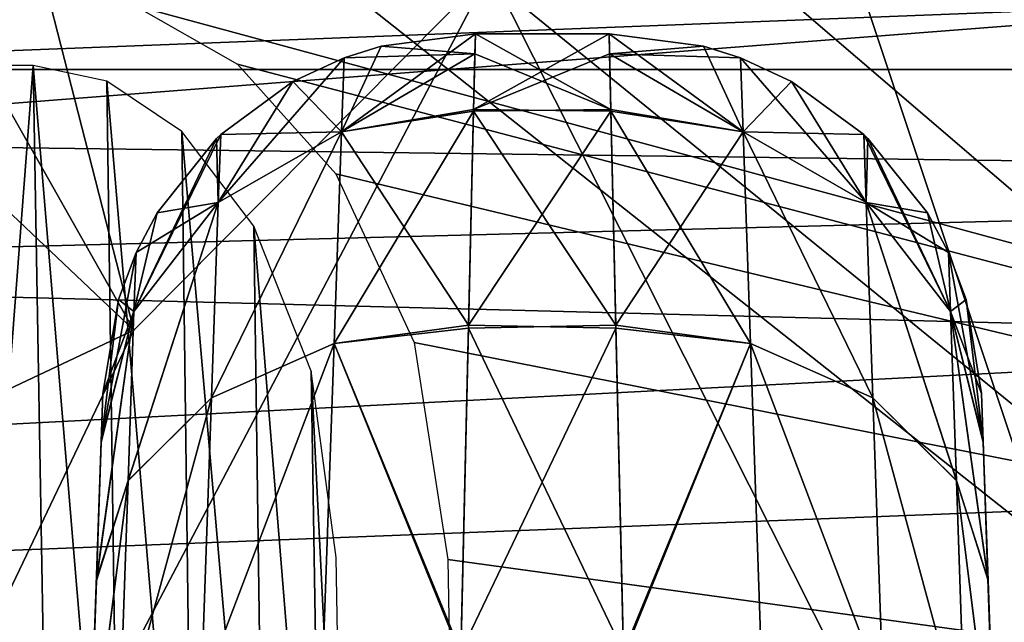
# Model space of a CAD drawing. Header units: millimetres. Extents: x -75 to 75, y -30 to 50.
# Tile 109 of 256: x -20.95 to -18.31, y 3.92 to 5.54. Entities that reach past the tile are written whole.
import ezdxf

# ---------------------------------------------------------------- set-up
doc = ezdxf.new("R2010")
doc.units = ezdxf.units.MM
doc.header["$LTSCALE"] = 81.481481
for name, color, linetype in [('130', 7, 'CONTINUOUS'), ('135', 7, 'CONTINUOUS'), ('136', 7, 'CONTINUOUS'), ('141', 7, 'CONTINUOUS'), ('142', 7, 'CONTINUOUS'), ('158', 7, 'CONTINUOUS'), ('159', 7, 'CONTINUOUS'), ('168', 7, 'CONTINUOUS'), ('169', 7, 'CONTINUOUS'), ('170', 7, 'CONTINUOUS'), ('171', 7, 'CONTINUOUS'), ('202', 7, 'CONTINUOUS'), ('218', 7, 'CONTINUOUS'), ('220', 7, 'CONTINUOUS'), ('23', 7, 'CONTINUOUS'), ('231', 7, 'CONTINUOUS'), ('247', 7, 'CONTINUOUS'), ('346', 7, 'CONTINUOUS'), ('458', 7, 'CONTINUOUS'), ('488', 7, 'CONTINUOUS'), ('53', 7, 'CONTINUOUS'), ('6', 7, 'CONTINUOUS'), ('632', 7, 'CONTINUOUS'), ('633', 7, 'CONTINUOUS'), ('8', 7, 'CONTINUOUS')]:
    doc.layers.add(name, color=color, linetype=linetype)

msp = doc.modelspace()

# ---------------------------------------------------------------- linework, layer by layer
at = {"layer": '130', "color": 251, "linetype": 'Continuous', "true_color": 0x464b4f}
for points in [[(-19.7295, 5.5, 79.9894), (-19.3705, 5.5, 82.0106), (-19.3705, 5.5, 79.9894), (-19.7295, 5.5, 79.9894)], [(-19.7295, 5.5, 82.0106), (-19.3705, 5.5, 82.0106), (-19.7295, 5.5, 79.9894), (-19.7295, 5.5, 82.0106)]]:
    msp.add_3dface(points, dxfattribs=at)
at = {"layer": '135', "color": 251, "linetype": 'Continuous', "true_color": 0x464b4f}
for points in [[(-20.7289, 4.5349, 82.0106), (-20.7289, 4.5349, 79.9894), (-20.7899, 2.7895, 83.9944), (-20.7289, 4.5349, 82.0106)], [(-20.7289, 4.5349, 79.9894), (-20.7335, 4.4032, 79.2756), (-20.7899, 2.7895, 83.9944), (-20.7289, 4.5349, 79.9894)], [(-20.7334, 4.406, 82.7171), (-20.7289, 4.5349, 82.0106), (-20.7899, 2.7895, 83.9944), (-20.7334, 4.406, 82.7171)], [(-20.7463, 4.0371, 83.331), (-20.7334, 4.406, 82.7171), (-20.7899, 2.7895, 83.9944), (-20.7463, 4.0371, 83.331)], [(-20.7335, 4.4032, 79.2756), (-20.7465, 4.0328, 78.6641), (-20.7899, 2.7895, 83.9944), (-20.7335, 4.4032, 79.2756)], [(-20.7659, 3.4756, 83.7756), (-20.7463, 4.0371, 83.331), (-20.7899, 2.7895, 83.9944), (-20.7659, 3.4756, 83.7756)], [(-20.7465, 4.0328, 78.6641), (-20.7661, 3.4709, 78.2219), (-20.7899, 2.7895, 83.9944), (-20.7465, 4.0328, 78.6641)]]:
    msp.add_3dface(points, dxfattribs=at)
at = {"layer": '136', "color": 251, "linetype": 'Continuous', "true_color": 0x464b4f}
for points in [[(-18.3711, 4.5349, 79.9894), (-18.3711, 4.5349, 82.0106), (-18.3101, 2.7895, 78.0056), (-18.3711, 4.5349, 79.9894)], [(-18.3711, 4.5349, 82.0106), (-18.3665, 4.4032, 82.7244), (-18.3101, 2.7895, 78.0056), (-18.3711, 4.5349, 82.0106)], [(-18.3666, 4.406, 79.2829), (-18.3711, 4.5349, 79.9894), (-18.3101, 2.7895, 78.0056), (-18.3666, 4.406, 79.2829)], [(-18.3537, 4.0371, 78.669), (-18.3666, 4.406, 79.2829), (-18.3101, 2.7895, 78.0056), (-18.3537, 4.0371, 78.669)], [(-18.3665, 4.4032, 82.7244), (-18.3535, 4.0328, 83.3359), (-18.3101, 2.7895, 78.0056), (-18.3665, 4.4032, 82.7244)], [(-18.3341, 3.4756, 78.2244), (-18.3537, 4.0371, 78.669), (-18.3101, 2.7895, 78.0056), (-18.3341, 3.4756, 78.2244)], [(-18.3535, 4.0328, 83.3359), (-18.3339, 3.4709, 83.7781), (-18.3101, 2.7895, 78.0056), (-18.3535, 4.0328, 83.3359)]]:
    msp.add_3dface(points, dxfattribs=at)
at = {"layer": '141', "color": 251, "linetype": 'Continuous', "true_color": 0x464b4f}
for points in [[(-19.3705, 5.5, 79.9894), (-19.3705, 5.5, 82.0106), (-19.1173, 5.4674, 82.0106), (-19.3705, 5.5, 79.9894)], [(-19.1173, 5.4674, 79.9894), (-19.3705, 5.5, 79.9894), (-19.1173, 5.4674, 82.0106), (-19.1173, 5.4674, 79.9894)], [(-19.018, 5.4358, 82.0106), (-19.1173, 5.4674, 79.9894), (-19.1173, 5.4674, 82.0106), (-19.018, 5.4358, 82.0106)], [(-19.018, 5.4358, 79.9894), (-19.1173, 5.4674, 79.9894), (-19.018, 5.4358, 82.0106), (-19.018, 5.4358, 79.9894)], [(-18.8806, 5.3718, 82.0106), (-19.018, 5.4358, 79.9894), (-19.018, 5.4358, 82.0106), (-18.8806, 5.3718, 82.0106)], [(-18.8806, 5.3718, 79.9894), (-19.018, 5.4358, 79.9894), (-18.8806, 5.3718, 82.0106), (-18.8806, 5.3718, 79.9894)], [(-18.687, 5.23, 79.9894), (-18.8806, 5.3718, 79.9894), (-18.687, 5.23, 82.0106), (-18.687, 5.23, 79.9894)], [(-18.687, 5.23, 82.0106), (-18.8806, 5.3718, 79.9894), (-18.8806, 5.3718, 82.0106), (-18.687, 5.23, 82.0106)], [(-18.6758, 5.2193, 79.9894), (-18.687, 5.23, 79.9894), (-18.6758, 5.2193, 82.0106), (-18.6758, 5.2193, 79.9894)], [(-18.6758, 5.2193, 82.0106), (-18.687, 5.23, 79.9894), (-18.687, 5.23, 82.0106), (-18.6758, 5.2193, 82.0106)], [(-18.5163, 5.02, 79.9894), (-18.6758, 5.2193, 79.9894), (-18.5163, 5.02, 82.0106), (-18.5163, 5.02, 79.9894)], [(-18.5163, 5.02, 82.0106), (-18.6758, 5.2193, 79.9894), (-18.6758, 5.2193, 82.0106), (-18.5163, 5.02, 82.0106)], [(-18.4598, 4.9133, 79.9894), (-18.5163, 5.02, 79.9894), (-18.4598, 4.9133, 82.0106), (-18.4598, 4.9133, 79.9894)], [(-18.4598, 4.9133, 82.0106), (-18.5163, 5.02, 79.9894), (-18.5163, 5.02, 82.0106), (-18.4598, 4.9133, 82.0106)], [(-18.4125, 4.7868, 79.9894), (-18.4598, 4.9133, 79.9894), (-18.4125, 4.7868, 82.0106), (-18.4125, 4.7868, 79.9894)], [(-18.4125, 4.7868, 82.0106), (-18.4598, 4.9133, 79.9894), (-18.4598, 4.9133, 82.0106), (-18.4125, 4.7868, 82.0106)], [(-18.3711, 4.5349, 82.0106), (-18.4125, 4.7868, 79.9894), (-18.4125, 4.7868, 82.0106), (-18.3711, 4.5349, 82.0106)], [(-18.3711, 4.5349, 82.0106), (-18.3711, 4.5349, 79.9894), (-18.4125, 4.7868, 79.9894), (-18.3711, 4.5349, 82.0106)]]:
    msp.add_3dface(points, dxfattribs=at)
at = {"layer": '142', "color": 251, "linetype": 'Continuous', "true_color": 0x464b4f}
for points in [[(-19.7295, 5.5, 82.0106), (-19.7295, 5.5, 79.9894), (-19.9827, 5.4674, 79.9894), (-19.7295, 5.5, 82.0106)], [(-19.9827, 5.4674, 82.0106), (-19.7295, 5.5, 82.0106), (-19.9827, 5.4674, 79.9894), (-19.9827, 5.4674, 82.0106)], [(-20.082, 5.4358, 82.0106), (-19.9827, 5.4674, 82.0106), (-20.082, 5.4358, 79.9894), (-20.082, 5.4358, 82.0106)], [(-20.082, 5.4358, 79.9894), (-19.9827, 5.4674, 82.0106), (-19.9827, 5.4674, 79.9894), (-20.082, 5.4358, 79.9894)], [(-20.2194, 5.3718, 82.0106), (-20.082, 5.4358, 82.0106), (-20.2194, 5.3718, 79.9894), (-20.2194, 5.3718, 82.0106)], [(-20.2194, 5.3718, 79.9894), (-20.082, 5.4358, 82.0106), (-20.082, 5.4358, 79.9894), (-20.2194, 5.3718, 79.9894)], [(-20.413, 5.23, 79.9894), (-20.2194, 5.3718, 82.0106), (-20.2194, 5.3718, 79.9894), (-20.413, 5.23, 79.9894)], [(-20.413, 5.23, 82.0106), (-20.2194, 5.3718, 82.0106), (-20.413, 5.23, 79.9894), (-20.413, 5.23, 82.0106)], [(-20.5837, 5.02, 82.0106), (-20.4242, 5.2193, 82.0106), (-20.5837, 5.02, 79.9894), (-20.5837, 5.02, 82.0106)], [(-20.5837, 5.02, 79.9894), (-20.4242, 5.2193, 82.0106), (-20.4242, 5.2193, 79.9894), (-20.5837, 5.02, 79.9894)], [(-20.4242, 5.2193, 79.9894), (-20.413, 5.23, 82.0106), (-20.413, 5.23, 79.9894), (-20.4242, 5.2193, 79.9894)], [(-20.4242, 5.2193, 82.0106), (-20.413, 5.23, 82.0106), (-20.4242, 5.2193, 79.9894), (-20.4242, 5.2193, 82.0106)], [(-20.6402, 4.9133, 82.0106), (-20.5837, 5.02, 82.0106), (-20.6402, 4.9133, 79.9894), (-20.6402, 4.9133, 82.0106)], [(-20.6402, 4.9133, 79.9894), (-20.5837, 5.02, 82.0106), (-20.5837, 5.02, 79.9894), (-20.6402, 4.9133, 79.9894)], [(-20.6875, 4.7868, 82.0106), (-20.6402, 4.9133, 82.0106), (-20.6875, 4.7868, 79.9894), (-20.6875, 4.7868, 82.0106)], [(-20.6875, 4.7868, 79.9894), (-20.6402, 4.9133, 82.0106), (-20.6402, 4.9133, 79.9894), (-20.6875, 4.7868, 79.9894)], [(-20.7289, 4.5349, 79.9894), (-20.7289, 4.5349, 82.0106), (-20.6875, 4.7868, 82.0106), (-20.7289, 4.5349, 79.9894)], [(-20.7289, 4.5349, 79.9894), (-20.6875, 4.7868, 82.0106), (-20.6875, 4.7868, 79.9894), (-20.7289, 4.5349, 79.9894)]]:
    msp.add_3dface(points, dxfattribs=at)
at = {"layer": '158', "color": 251, "linetype": 'Continuous', "true_color": 0x464b4f}
for points in [[(-19.3705, 5.5, 82.0106), (-19.7295, 5.5, 82.0106), (-19.7343, 5.2971, 83.0951), (-19.3705, 5.5, 82.0106)], [(-19.3705, 5.5, 82.0106), (-19.7343, 5.2971, 83.0951), (-19.3692, 5.4461, 82.5768), (-19.3705, 5.5, 82.0106)], [(-19.3692, 5.4461, 82.5768), (-19.7343, 5.2971, 83.0951), (-19.3656, 5.2925, 83.1068), (-19.3692, 5.4461, 82.5768)], [(-19.7343, 5.2971, 83.0951), (-19.7478, 4.7181, 84.0306), (-19.3656, 5.2925, 83.1068), (-19.7343, 5.2971, 83.0951)], [(-19.3656, 5.2925, 83.1068), (-19.7478, 4.7181, 84.0306), (-19.3521, 4.7102, 84.0392), (-19.3656, 5.2925, 83.1068)], [(-19.7478, 4.7181, 84.0306), (-19.7682, 3.8405, 84.6945), (-19.3521, 4.7102, 84.0392), (-19.7478, 4.7181, 84.0306)], [(-19.3521, 4.7102, 84.0392), (-19.7682, 3.8405, 84.6945), (-19.3316, 3.8309, 84.6992), (-19.3521, 4.7102, 84.0392)]]:
    msp.add_3dface(points, dxfattribs=at)
at = {"layer": '159', "color": 251, "linetype": 'Continuous', "true_color": 0x464b4f}
for points in [[(-19.7295, 5.5, 79.9894), (-19.3657, 5.2971, 78.9049), (-19.7308, 5.4461, 79.4232), (-19.7295, 5.5, 79.9894)], [(-19.7295, 5.5, 79.9894), (-19.3705, 5.5, 79.9894), (-19.3657, 5.2971, 78.9049), (-19.7295, 5.5, 79.9894)], [(-19.7308, 5.4461, 79.4232), (-19.3657, 5.2971, 78.9049), (-19.7344, 5.2925, 78.8932), (-19.7308, 5.4461, 79.4232)], [(-19.7344, 5.2925, 78.8932), (-19.3522, 4.7181, 77.9694), (-19.7479, 4.7102, 77.9608), (-19.7344, 5.2925, 78.8932)], [(-19.3657, 5.2971, 78.9049), (-19.3522, 4.7181, 77.9694), (-19.7344, 5.2925, 78.8932), (-19.3657, 5.2971, 78.9049)], [(-19.7479, 4.7102, 77.9608), (-19.3318, 3.8405, 77.3055), (-19.7684, 3.8309, 77.3008), (-19.7479, 4.7102, 77.9608)], [(-19.3522, 4.7181, 77.9694), (-19.3318, 3.8405, 77.3055), (-19.7479, 4.7102, 77.9608), (-19.3522, 4.7181, 77.9694)]]:
    msp.add_3dface(points, dxfattribs=at)
at = {"layer": '168', "color": 251, "linetype": 'Continuous', "true_color": 0x464b4f}
for points in [[(-19.3705, 5.5, 79.9894), (-19.1173, 5.4674, 79.9894), (-19.0111, 5.2373, 78.9304), (-19.3705, 5.5, 79.9894)], [(-19.3657, 5.2971, 78.9049), (-19.3705, 5.5, 79.9894), (-19.0111, 5.2373, 78.9304), (-19.3657, 5.2971, 78.9049)], [(-19.1173, 5.4674, 79.9894), (-19.018, 5.4358, 79.9894), (-19.0111, 5.2373, 78.9304), (-19.1173, 5.4674, 79.9894)], [(-19.018, 5.4358, 79.9894), (-18.6806, 5.0471, 79.0114), (-19.0111, 5.2373, 78.9304), (-19.018, 5.4358, 79.9894)], [(-19.018, 5.4358, 79.9894), (-18.8806, 5.3718, 79.9894), (-18.6806, 5.0471, 79.0114), (-19.018, 5.4358, 79.9894)], [(-18.8806, 5.3718, 79.9894), (-18.687, 5.23, 79.9894), (-18.6806, 5.0471, 79.0114), (-18.8806, 5.3718, 79.9894)], [(-19.3522, 4.7181, 77.9694), (-19.3657, 5.2971, 78.9049), (-19.0111, 5.2373, 78.9304), (-19.3522, 4.7181, 77.9694)], [(-19.3522, 4.7181, 77.9694), (-19.0111, 5.2373, 78.9304), (-18.9912, 4.6689, 78.0155), (-19.3522, 4.7181, 77.9694)], [(-19.0111, 5.2373, 78.9304), (-18.6623, 4.5233, 78.1658), (-18.9912, 4.6689, 78.0155), (-19.0111, 5.2373, 78.9304)], [(-18.6806, 5.0471, 79.0114), (-18.6623, 4.5233, 78.1658), (-19.0111, 5.2373, 78.9304), (-18.6806, 5.0471, 79.0114)], [(-18.687, 5.23, 79.9894), (-18.6758, 5.2193, 79.9894), (-18.4543, 4.7548, 79.1352), (-18.687, 5.23, 79.9894)], [(-18.687, 5.23, 79.9894), (-18.4543, 4.7548, 79.1352), (-18.6806, 5.0471, 79.0114), (-18.687, 5.23, 79.9894)], [(-18.6758, 5.2193, 79.9894), (-18.5163, 5.02, 79.9894), (-18.4543, 4.7548, 79.1352), (-18.6758, 5.2193, 79.9894)], [(-18.4543, 4.7548, 79.1352), (-18.4384, 4.3006, 78.3948), (-18.6806, 5.0471, 79.0114), (-18.4543, 4.7548, 79.1352)], [(-18.6806, 5.0471, 79.0114), (-18.4384, 4.3006, 78.3948), (-18.6623, 4.5233, 78.1658), (-18.6806, 5.0471, 79.0114)], [(-18.5163, 5.02, 79.9894), (-18.4598, 4.9133, 79.9894), (-18.4543, 4.7548, 79.1352), (-18.5163, 5.02, 79.9894)], [(-18.3666, 4.406, 79.2829), (-18.4598, 4.9133, 79.9894), (-18.4125, 4.7868, 79.9894), (-18.3666, 4.406, 79.2829)], [(-18.4598, 4.9133, 79.9894), (-18.3666, 4.406, 79.2829), (-18.4543, 4.7548, 79.1352), (-18.4598, 4.9133, 79.9894)], [(-18.3711, 4.5349, 79.9894), (-18.3666, 4.406, 79.2829), (-18.4125, 4.7868, 79.9894), (-18.3711, 4.5349, 79.9894)], [(-18.3666, 4.406, 79.2829), (-18.3537, 4.0371, 78.669), (-18.4543, 4.7548, 79.1352), (-18.3666, 4.406, 79.2829)], [(-18.4543, 4.7548, 79.1352), (-18.3537, 4.0371, 78.669), (-18.4384, 4.3006, 78.3948), (-18.4543, 4.7548, 79.1352)], [(-19.3318, 3.8405, 77.3055), (-19.3522, 4.7181, 77.9694), (-18.9912, 4.6689, 78.0155), (-19.3318, 3.8405, 77.3055)], [(-19.3318, 3.8405, 77.3055), (-18.9912, 4.6689, 78.0155), (-18.9612, 3.808, 77.3688), (-19.3318, 3.8405, 77.3055)], [(-18.6623, 4.5233, 78.1658), (-18.6346, 3.7295, 77.5668), (-18.9912, 4.6689, 78.0155), (-18.6623, 4.5233, 78.1658)], [(-18.9912, 4.6689, 78.0155), (-18.6346, 3.7295, 77.5668), (-18.9612, 3.808, 77.3688), (-18.9912, 4.6689, 78.0155)], [(-18.4384, 4.3006, 78.3948), (-18.4144, 3.6112, 77.8667), (-18.6623, 4.5233, 78.1658), (-18.4384, 4.3006, 78.3948)], [(-18.6623, 4.5233, 78.1658), (-18.4144, 3.6112, 77.8667), (-18.6346, 3.7295, 77.5668), (-18.6623, 4.5233, 78.1658)], [(-18.3537, 4.0371, 78.669), (-18.3341, 3.4756, 78.2244), (-18.4384, 4.3006, 78.3948), (-18.3537, 4.0371, 78.669)], [(-18.4384, 4.3006, 78.3948), (-18.3341, 3.4756, 78.2244), (-18.4144, 3.6112, 77.8667), (-18.4384, 4.3006, 78.3948)]]:
    msp.add_3dface(points, dxfattribs=at)
at = {"layer": '169', "color": 251, "linetype": 'Continuous', "true_color": 0x464b4f}
for points in [[(-19.1173, 5.4674, 82.0106), (-19.3705, 5.5, 82.0106), (-19.3692, 5.4461, 82.5768), (-19.1173, 5.4674, 82.0106)], [(-19.018, 5.4358, 82.0106), (-19.1173, 5.4674, 82.0106), (-19.3692, 5.4461, 82.5768), (-19.018, 5.4358, 82.0106)], [(-19.018, 5.4358, 82.0106), (-19.3692, 5.4461, 82.5768), (-19.0111, 5.2373, 83.0696), (-19.018, 5.4358, 82.0106)], [(-19.3692, 5.4461, 82.5768), (-19.3656, 5.2925, 83.1068), (-19.0111, 5.2373, 83.0696), (-19.3692, 5.4461, 82.5768)], [(-18.8806, 5.3718, 82.0106), (-19.018, 5.4358, 82.0106), (-19.0111, 5.2373, 83.0696), (-18.8806, 5.3718, 82.0106)], [(-18.687, 5.23, 82.0106), (-18.8806, 5.3718, 82.0106), (-19.0111, 5.2373, 83.0696), (-18.687, 5.23, 82.0106)], [(-19.0111, 5.2373, 83.0696), (-19.3656, 5.2925, 83.1068), (-18.9912, 4.6689, 83.9845), (-19.0111, 5.2373, 83.0696)], [(-19.3656, 5.2925, 83.1068), (-19.3521, 4.7102, 84.0392), (-18.9912, 4.6689, 83.9845), (-19.3656, 5.2925, 83.1068)], [(-18.687, 5.23, 82.0106), (-19.0111, 5.2373, 83.0696), (-18.6806, 5.0471, 82.9886), (-18.687, 5.23, 82.0106)], [(-19.0111, 5.2373, 83.0696), (-18.9912, 4.6689, 83.9845), (-18.6623, 4.5233, 83.8342), (-19.0111, 5.2373, 83.0696)], [(-18.6806, 5.0471, 82.9886), (-19.0111, 5.2373, 83.0696), (-18.6623, 4.5233, 83.8342), (-18.6806, 5.0471, 82.9886)], [(-18.6758, 5.2193, 82.0106), (-18.687, 5.23, 82.0106), (-18.6806, 5.0471, 82.9886), (-18.6758, 5.2193, 82.0106)], [(-18.5163, 5.02, 82.0106), (-18.6758, 5.2193, 82.0106), (-18.6806, 5.0471, 82.9886), (-18.5163, 5.02, 82.0106)], [(-18.4598, 4.9133, 82.0106), (-18.5163, 5.02, 82.0106), (-18.6806, 5.0471, 82.9886), (-18.4598, 4.9133, 82.0106)], [(-18.4598, 4.9133, 82.0106), (-18.6806, 5.0471, 82.9886), (-18.4543, 4.7548, 82.8648), (-18.4598, 4.9133, 82.0106)], [(-18.4543, 4.7548, 82.8648), (-18.6806, 5.0471, 82.9886), (-18.4384, 4.3007, 83.6051), (-18.4543, 4.7548, 82.8648)], [(-18.6806, 5.0471, 82.9886), (-18.6623, 4.5233, 83.8342), (-18.4384, 4.3007, 83.6051), (-18.6806, 5.0471, 82.9886)], [(-18.4125, 4.7868, 82.0106), (-18.4598, 4.9133, 82.0106), (-18.4543, 4.7548, 82.8648), (-18.4125, 4.7868, 82.0106)], [(-18.3711, 4.5349, 82.0106), (-18.4125, 4.7868, 82.0106), (-18.4543, 4.7548, 82.8648), (-18.3711, 4.5349, 82.0106)], [(-18.3665, 4.4032, 82.7244), (-18.3711, 4.5349, 82.0106), (-18.4543, 4.7548, 82.8648), (-18.3665, 4.4032, 82.7244)], [(-18.3535, 4.0328, 83.3359), (-18.4543, 4.7548, 82.8648), (-18.4384, 4.3007, 83.6051), (-18.3535, 4.0328, 83.3359)], [(-18.3535, 4.0328, 83.3359), (-18.3665, 4.4032, 82.7244), (-18.4543, 4.7548, 82.8648), (-18.3535, 4.0328, 83.3359)], [(-19.3521, 4.7102, 84.0392), (-19.3316, 3.8309, 84.6992), (-18.9912, 4.6689, 83.9845), (-19.3521, 4.7102, 84.0392)], [(-18.9912, 4.6689, 83.9845), (-19.3316, 3.8309, 84.6992), (-18.9612, 3.8079, 84.6312), (-18.9912, 4.6689, 83.9845)], [(-18.9912, 4.6689, 83.9845), (-18.9612, 3.8079, 84.6312), (-18.6346, 3.7296, 84.4332), (-18.9912, 4.6689, 83.9845)], [(-18.6623, 4.5233, 83.8342), (-18.9912, 4.6689, 83.9845), (-18.6346, 3.7296, 84.4332), (-18.6623, 4.5233, 83.8342)], [(-18.4384, 4.3007, 83.6051), (-18.6623, 4.5233, 83.8342), (-18.4144, 3.6114, 84.1333), (-18.4384, 4.3007, 83.6051)], [(-18.6623, 4.5233, 83.8342), (-18.6346, 3.7296, 84.4332), (-18.4144, 3.6114, 84.1333), (-18.6623, 4.5233, 83.8342)], [(-18.3339, 3.4709, 83.7781), (-18.4384, 4.3007, 83.6051), (-18.4144, 3.6114, 84.1333), (-18.3339, 3.4709, 83.7781)], [(-18.3339, 3.4709, 83.7781), (-18.3535, 4.0328, 83.3359), (-18.4384, 4.3007, 83.6051), (-18.3339, 3.4709, 83.7781)]]:
    msp.add_3dface(points, dxfattribs=at)
at = {"layer": '170', "color": 251, "linetype": 'Continuous', "true_color": 0x464b4f}
for points in [[(-19.7295, 5.5, 82.0106), (-19.9827, 5.4674, 82.0106), (-20.0889, 5.2373, 83.0696), (-19.7295, 5.5, 82.0106)], [(-19.7343, 5.2971, 83.0951), (-19.7295, 5.5, 82.0106), (-20.0889, 5.2373, 83.0696), (-19.7343, 5.2971, 83.0951)], [(-19.9827, 5.4674, 82.0106), (-20.082, 5.4358, 82.0106), (-20.0889, 5.2373, 83.0696), (-19.9827, 5.4674, 82.0106)], [(-20.082, 5.4358, 82.0106), (-20.4194, 5.0471, 82.9886), (-20.0889, 5.2373, 83.0696), (-20.082, 5.4358, 82.0106)], [(-20.082, 5.4358, 82.0106), (-20.2194, 5.3718, 82.0106), (-20.4194, 5.0471, 82.9886), (-20.082, 5.4358, 82.0106)], [(-20.2194, 5.3718, 82.0106), (-20.413, 5.23, 82.0106), (-20.4194, 5.0471, 82.9886), (-20.2194, 5.3718, 82.0106)], [(-19.7478, 4.7181, 84.0306), (-19.7343, 5.2971, 83.0951), (-20.0889, 5.2373, 83.0696), (-19.7478, 4.7181, 84.0306)], [(-20.0889, 5.2373, 83.0696), (-20.4377, 4.5233, 83.8342), (-20.1088, 4.6689, 83.9845), (-20.0889, 5.2373, 83.0696)], [(-20.4194, 5.0471, 82.9886), (-20.4377, 4.5233, 83.8342), (-20.0889, 5.2373, 83.0696), (-20.4194, 5.0471, 82.9886)], [(-19.7478, 4.7181, 84.0306), (-20.0889, 5.2373, 83.0696), (-20.1088, 4.6689, 83.9845), (-19.7478, 4.7181, 84.0306)], [(-20.413, 5.23, 82.0106), (-20.4242, 5.2193, 82.0106), (-20.6457, 4.7548, 82.8648), (-20.413, 5.23, 82.0106)], [(-20.413, 5.23, 82.0106), (-20.6457, 4.7548, 82.8648), (-20.4194, 5.0471, 82.9886), (-20.413, 5.23, 82.0106)], [(-20.4242, 5.2193, 82.0106), (-20.5837, 5.02, 82.0106), (-20.6457, 4.7548, 82.8648), (-20.4242, 5.2193, 82.0106)], [(-20.4194, 5.0471, 82.9886), (-20.6616, 4.3006, 83.6052), (-20.4377, 4.5233, 83.8342), (-20.4194, 5.0471, 82.9886)], [(-20.6457, 4.7548, 82.8648), (-20.6616, 4.3006, 83.6052), (-20.4194, 5.0471, 82.9886), (-20.6457, 4.7548, 82.8648)], [(-20.5837, 5.02, 82.0106), (-20.6402, 4.9133, 82.0106), (-20.6457, 4.7548, 82.8648), (-20.5837, 5.02, 82.0106)], [(-20.7334, 4.406, 82.7171), (-20.6402, 4.9133, 82.0106), (-20.6875, 4.7868, 82.0106), (-20.7334, 4.406, 82.7171)], [(-20.6402, 4.9133, 82.0106), (-20.7334, 4.406, 82.7171), (-20.6457, 4.7548, 82.8648), (-20.6402, 4.9133, 82.0106)], [(-20.7289, 4.5349, 82.0106), (-20.7334, 4.406, 82.7171), (-20.6875, 4.7868, 82.0106), (-20.7289, 4.5349, 82.0106)], [(-20.7334, 4.406, 82.7171), (-20.7463, 4.0371, 83.331), (-20.6457, 4.7548, 82.8648), (-20.7334, 4.406, 82.7171)], [(-20.6457, 4.7548, 82.8648), (-20.7463, 4.0371, 83.331), (-20.6616, 4.3006, 83.6052), (-20.6457, 4.7548, 82.8648)], [(-19.7682, 3.8405, 84.6945), (-19.7478, 4.7181, 84.0306), (-20.1088, 4.6689, 83.9845), (-19.7682, 3.8405, 84.6945)], [(-20.1088, 4.6689, 83.9845), (-20.4654, 3.7295, 84.4332), (-20.1388, 3.808, 84.6312), (-20.1088, 4.6689, 83.9845)], [(-20.4377, 4.5233, 83.8342), (-20.4654, 3.7295, 84.4332), (-20.1088, 4.6689, 83.9845), (-20.4377, 4.5233, 83.8342)], [(-19.7682, 3.8405, 84.6945), (-20.1088, 4.6689, 83.9845), (-20.1388, 3.808, 84.6312), (-19.7682, 3.8405, 84.6945)], [(-20.4377, 4.5233, 83.8342), (-20.6856, 3.6112, 84.1333), (-20.4654, 3.7295, 84.4332), (-20.4377, 4.5233, 83.8342)], [(-20.6616, 4.3006, 83.6052), (-20.6856, 3.6112, 84.1333), (-20.4377, 4.5233, 83.8342), (-20.6616, 4.3006, 83.6052)], [(-20.7463, 4.0371, 83.331), (-20.7659, 3.4756, 83.7756), (-20.6616, 4.3006, 83.6052), (-20.7463, 4.0371, 83.331)], [(-20.6616, 4.3006, 83.6052), (-20.7659, 3.4756, 83.7756), (-20.6856, 3.6112, 84.1333), (-20.6616, 4.3006, 83.6052)]]:
    msp.add_3dface(points, dxfattribs=at)
at = {"layer": '171', "color": 251, "linetype": 'Continuous', "true_color": 0x464b4f}
for points in [[(-19.9827, 5.4674, 79.9894), (-19.7295, 5.5, 79.9894), (-19.7308, 5.4461, 79.4232), (-19.9827, 5.4674, 79.9894)], [(-19.7308, 5.4461, 79.4232), (-19.7344, 5.2925, 78.8932), (-20.0889, 5.2373, 78.9304), (-19.7308, 5.4461, 79.4232)], [(-20.082, 5.4358, 79.9894), (-19.7308, 5.4461, 79.4232), (-20.0889, 5.2373, 78.9304), (-20.082, 5.4358, 79.9894)], [(-20.082, 5.4358, 79.9894), (-19.9827, 5.4674, 79.9894), (-19.7308, 5.4461, 79.4232), (-20.082, 5.4358, 79.9894)], [(-20.2194, 5.3718, 79.9894), (-20.082, 5.4358, 79.9894), (-20.0889, 5.2373, 78.9304), (-20.2194, 5.3718, 79.9894)], [(-20.413, 5.23, 79.9894), (-20.2194, 5.3718, 79.9894), (-20.0889, 5.2373, 78.9304), (-20.413, 5.23, 79.9894)], [(-20.0889, 5.2373, 78.9304), (-19.7344, 5.2925, 78.8932), (-20.1088, 4.6689, 78.0155), (-20.0889, 5.2373, 78.9304)], [(-19.7344, 5.2925, 78.8932), (-19.7479, 4.7102, 77.9608), (-20.1088, 4.6689, 78.0155), (-19.7344, 5.2925, 78.8932)], [(-20.0889, 5.2373, 78.9304), (-20.1088, 4.6689, 78.0155), (-20.4377, 4.5233, 78.1658), (-20.0889, 5.2373, 78.9304)], [(-20.4194, 5.0471, 79.0114), (-20.0889, 5.2373, 78.9304), (-20.4377, 4.5233, 78.1658), (-20.4194, 5.0471, 79.0114)], [(-20.413, 5.23, 79.9894), (-20.0889, 5.2373, 78.9304), (-20.4194, 5.0471, 79.0114), (-20.413, 5.23, 79.9894)], [(-20.5837, 5.02, 79.9894), (-20.4242, 5.2193, 79.9894), (-20.4194, 5.0471, 79.0114), (-20.5837, 5.02, 79.9894)], [(-20.4242, 5.2193, 79.9894), (-20.413, 5.23, 79.9894), (-20.4194, 5.0471, 79.0114), (-20.4242, 5.2193, 79.9894)], [(-20.4194, 5.0471, 79.0114), (-20.4377, 4.5233, 78.1658), (-20.6616, 4.3007, 78.3949), (-20.4194, 5.0471, 79.0114)], [(-20.6457, 4.7548, 79.1352), (-20.4194, 5.0471, 79.0114), (-20.6616, 4.3007, 78.3949), (-20.6457, 4.7548, 79.1352)], [(-20.6402, 4.9133, 79.9894), (-20.4194, 5.0471, 79.0114), (-20.6457, 4.7548, 79.1352), (-20.6402, 4.9133, 79.9894)], [(-20.6402, 4.9133, 79.9894), (-20.5837, 5.02, 79.9894), (-20.4194, 5.0471, 79.0114), (-20.6402, 4.9133, 79.9894)], [(-20.6875, 4.7868, 79.9894), (-20.6402, 4.9133, 79.9894), (-20.6457, 4.7548, 79.1352), (-20.6875, 4.7868, 79.9894)], [(-20.7289, 4.5349, 79.9894), (-20.6875, 4.7868, 79.9894), (-20.6457, 4.7548, 79.1352), (-20.7289, 4.5349, 79.9894)], [(-20.7465, 4.0328, 78.6641), (-20.6457, 4.7548, 79.1352), (-20.6616, 4.3007, 78.3949), (-20.7465, 4.0328, 78.6641)], [(-20.7465, 4.0328, 78.6641), (-20.7335, 4.4032, 79.2756), (-20.6457, 4.7548, 79.1352), (-20.7465, 4.0328, 78.6641)], [(-20.7335, 4.4032, 79.2756), (-20.7289, 4.5349, 79.9894), (-20.6457, 4.7548, 79.1352), (-20.7335, 4.4032, 79.2756)], [(-19.7479, 4.7102, 77.9608), (-19.7684, 3.8309, 77.3008), (-20.1088, 4.6689, 78.0155), (-19.7479, 4.7102, 77.9608)], [(-20.1088, 4.6689, 78.0155), (-20.1388, 3.8079, 77.3688), (-20.4654, 3.7296, 77.5668), (-20.1088, 4.6689, 78.0155)], [(-20.4377, 4.5233, 78.1658), (-20.1088, 4.6689, 78.0155), (-20.4654, 3.7296, 77.5668), (-20.4377, 4.5233, 78.1658)], [(-20.1088, 4.6689, 78.0155), (-19.7684, 3.8309, 77.3008), (-20.1388, 3.8079, 77.3688), (-20.1088, 4.6689, 78.0155)], [(-20.6616, 4.3007, 78.3949), (-20.4377, 4.5233, 78.1658), (-20.6856, 3.6114, 77.8667), (-20.6616, 4.3007, 78.3949)], [(-20.4377, 4.5233, 78.1658), (-20.4654, 3.7296, 77.5668), (-20.6856, 3.6114, 77.8667), (-20.4377, 4.5233, 78.1658)], [(-20.7661, 3.4709, 78.2219), (-20.7465, 4.0328, 78.6641), (-20.6616, 4.3007, 78.3949), (-20.7661, 3.4709, 78.2219)], [(-20.7661, 3.4709, 78.2219), (-20.6616, 4.3007, 78.3949), (-20.6856, 3.6114, 77.8667), (-20.7661, 3.4709, 78.2219)]]:
    msp.add_3dface(points, dxfattribs=at)
at = {"layer": '202', "color": 251, "linetype": 'Continuous', "true_color": 0x464b4f}
for points in [[(-10.3562, 7.4922, -93.5743), (-20.6443, 5.5761, -93.5074), (-10.3562, 2.7895, -93.4101), (-10.3562, 7.4922, -93.5743)], [(-20.6443, 5.5761, -93.5074), (-20.3681, 5.4188, -93.5019), (-10.3562, 2.7895, -93.4101), (-20.6443, 5.5761, -93.5074)], [(-20.3681, 5.4188, -93.5019), (-20.1037, 5.1241, -93.4916), (-10.3562, 2.7895, -93.4101), (-20.3681, 5.4188, -93.5019)], [(-20.1037, 5.1241, -93.4916), (-19.8939, 4.6713, -93.4758), (-10.3562, 2.7895, -93.4101), (-20.1037, 5.1241, -93.4916)], [(-19.8939, 4.6713, -93.4758), (-19.8033, 4.0893, -93.4555), (-10.3562, 2.7895, -93.4101), (-19.8939, 4.6713, -93.4758)], [(-19.8033, 4.0893, -93.4555), (-19.7806, 2.7895, -93.4101), (-10.3562, 2.7895, -93.4101), (-19.8033, 4.0893, -93.4555)]]:
    msp.add_3dface(points, dxfattribs=at)
at = {"layer": '218', "color": 251, "linetype": 'Continuous', "true_color": 0x464b4f}
for points in [[(-21.1332, 2.5806, -90.3741), (-20.9162, 5.4153, -93.4139), (-21.0838, 5.4153, -93.4139), (-21.1332, 2.5806, -90.3741)], [(-20.8668, 2.5806, -90.3741), (-20.9162, 5.4153, -93.4139), (-21.1332, 2.5806, -90.3741), (-20.8668, 2.5806, -90.3741)]]:
    msp.add_3dface(points, dxfattribs=at)
at = {"layer": '220', "color": 251, "linetype": 'Continuous', "true_color": 0x464b4f}
for points in [[(-52, 5.5958, 17.0564), (-52, 4.2501, 17.6839), (52, 2.9042, 18.3115), (-52, 5.5958, 17.0564)], [(52, 5.5958, 17.0564), (-52, 5.5958, 17.0564), (52, 4.2501, 17.6839), (52, 5.5958, 17.0564)], [(52, 4.2501, 17.6839), (-52, 5.5958, 17.0564), (52, 2.9042, 18.3115), (52, 4.2501, 17.6839)], [(-52, 4.2501, 17.6839), (-52, 2.9042, 18.3115), (52, 2.9042, 18.3115), (-52, 4.2501, 17.6839)]]:
    msp.add_3dface(points, dxfattribs=at)
at = {"layer": '23', "color": 251, "linetype": 'Continuous', "true_color": 0x565d62}
for points in [[(-2.669, 5.4047, 96.0507), (-2.7626, 3.8616, 95.9698), (-58.5, 2.5, 95.8984), (-2.669, 5.4047, 96.0507)], [(-58.5, 5.4047, 96.0507), (-2.669, 5.4047, 96.0507), (-58.5, 3.9518, 95.9745), (-58.5, 5.4047, 96.0507)], [(-58.5, 3.9518, 95.9745), (-2.669, 5.4047, 96.0507), (-58.5, 2.5, 95.8984), (-58.5, 3.9518, 95.9745)]]:
    msp.add_3dface(points, dxfattribs=at)
at = {"layer": '231', "color": 251, "linetype": 'Continuous', "true_color": 0x464b4f}
for points in [[(-17.3972, 4.2532, -43.6825), (-52, 2.9042, -44.3115), (-17.3407, 5.5958, -43.0564), (-17.3972, 4.2532, -43.6825)], [(-52, 4.2501, -43.6839), (-52, 5.5958, -43.0564), (-17.3407, 5.5958, -43.0564), (-52, 4.2501, -43.6839)], [(-52, 2.9042, -44.3115), (-52, 4.2501, -43.6839), (-17.3407, 5.5958, -43.0564), (-52, 2.9042, -44.3115)], [(-17.445, 2.9042, -44.3115), (-52, 2.9042, -44.3115), (-17.3972, 4.2532, -43.6825), (-17.445, 2.9042, -44.3115)]]:
    msp.add_3dface(points, dxfattribs=at)
at = {"layer": '247', "color": 251, "linetype": 'Continuous', "true_color": 0x464b4f}
for points in [[(-54.6527, 5.5791, 93.5075), (-10.3562, 12.2105, 93.7391), (-54.3735, 5.4232, 93.5021), (-54.6527, 5.5791, 93.5075)], [(-54.3735, 5.4232, 93.5021), (-10.3562, 12.2105, 93.7391), (-54.104, 5.1245, 93.4916), (-54.3735, 5.4232, 93.5021)], [(-54.104, 5.1245, 93.4916), (-10.3562, 12.2105, 93.7391), (-53.8924, 4.6662, 93.4756), (-54.104, 5.1245, 93.4916)], [(-53.8924, 4.6662, 93.4756), (-10.3562, 12.2105, 93.7391), (-53.8033, 4.0893, 93.4555), (-53.8924, 4.6662, 93.4756)], [(-53.8033, 4.0893, 93.4555), (-10.3562, 12.2105, 93.7391), (-53.7806, 2.7895, 93.4101), (-53.8033, 4.0893, 93.4555)], [(-10.3562, 12.2105, 93.7391), (-38.3557, 5.5761, 93.5074), (-53.7806, 2.7895, 93.4101), (-10.3562, 12.2105, 93.7391)], [(-37.3735, 5.4232, 93.5021), (-37.6527, 5.5791, 93.5075), (-10.3562, 12.2105, 93.7391), (-37.3735, 5.4232, 93.5021)], [(-37.104, 5.1245, 93.4916), (-37.3735, 5.4232, 93.5021), (-10.3562, 12.2105, 93.7391), (-37.104, 5.1245, 93.4916)], [(-36.8924, 4.6662, 93.4756), (-37.104, 5.1245, 93.4916), (-10.3562, 12.2105, 93.7391), (-36.8924, 4.6662, 93.4756)], [(-36.8033, 4.0893, 93.4555), (-36.8924, 4.6662, 93.4756), (-10.3562, 12.2105, 93.7391), (-36.8033, 4.0893, 93.4555)], [(-36.7806, 2.7895, 93.4101), (-36.8033, 4.0893, 93.4555), (-10.3562, 12.2105, 93.7391), (-36.7806, 2.7895, 93.4101)], [(-10.3562, 7.4948, 93.5744), (-36.7806, 2.7895, 93.4101), (-10.3562, 12.2105, 93.7391), (-10.3562, 7.4948, 93.5744)], [(-10.3562, 2.7895, 93.4101), (-36.7806, 2.7895, 93.4101), (-10.3562, 7.4948, 93.5744), (-10.3562, 2.7895, 93.4101)]]:
    msp.add_3dface(points, dxfattribs=at)
at = {"layer": '346', "color": 251, "linetype": 'Continuous', "true_color": 0x464b4f}
for points in [[(-20.9162, 5.4153, -93.4139), (-20.8668, 2.5806, -90.3741), (-20.6805, 2.5861, -90.4123), (-20.9162, 5.4153, -93.4139)], [(-20.9162, 5.4153, -93.4139), (-20.6805, 2.5861, -90.4123), (-20.7183, 5.3733, -93.4052), (-20.9162, 5.4153, -93.4139)], [(-20.6805, 2.5861, -90.4123), (-20.4833, 2.6065, -90.5468), (-20.7183, 5.3733, -93.4052), (-20.6805, 2.5861, -90.4123)], [(-20.7183, 5.3733, -93.4052), (-20.4833, 2.6065, -90.5468), (-20.5171, 5.2377, -93.3784), (-20.7183, 5.3733, -93.4052)], [(-20.4833, 2.6065, -90.5468), (-20.2916, 2.647, -90.8096), (-20.5171, 5.2377, -93.3784), (-20.4833, 2.6065, -90.5468)], [(-20.5171, 5.2377, -93.3784), (-20.2916, 2.647, -90.8096), (-20.3241, 4.9839, -93.3287), (-20.5171, 5.2377, -93.3784)], [(-20.2916, 2.647, -90.8096), (-20.1399, 2.7113, -91.225), (-20.3241, 4.9839, -93.3287), (-20.2916, 2.647, -90.8096)], [(-20.3241, 4.9839, -93.3287), (-20.1399, 2.7113, -91.225), (-20.1705, 4.5946, -93.2528), (-20.3241, 4.9839, -93.3287)], [(-20.0806, 2.7948, -91.7618), (-20.1033, 4.0946, -93.1557), (-20.1705, 4.5946, -93.2528), (-20.0806, 2.7948, -91.7618)], [(-20.1399, 2.7113, -91.225), (-20.0806, 2.7948, -91.7618), (-20.1705, 4.5946, -93.2528), (-20.1399, 2.7113, -91.225)]]:
    msp.add_3dface(points, dxfattribs=at)
at = {"layer": '458', "color": 251, "linetype": 'Continuous', "true_color": 0x464b4f}
for points in [[(-16.793, -0.0814, 160.5), (-19.1206, 6.9031, 160.5), (-16.793, 20.0814, 160.5), (-16.793, -0.0814, 160.5)], [(-19.6897, 5.6693, 160.5), (-19.1206, 6.9031, 160.5), (-16.793, -0.0814, 160.5), (-19.6897, 5.6693, 160.5)], [(-25, -4.4214, 160.5), (-19.6897, 5.6693, 160.5), (-16.793, -0.0814, 160.5), (-25, -4.4214, 160.5)], [(-20.6465, 4.7045, 160.5), (-19.6897, 5.6693, 160.5), (-25, -4.4214, 160.5), (-20.6465, 4.7045, 160.5)], [(-21.8755, 4.1251, 160.5), (-20.6465, 4.7045, 160.5), (-25, -4.4214, 160.5), (-21.8755, 4.1251, 160.5)]]:
    msp.add_3dface(points, dxfattribs=at)
at = {"layer": '488', "color": 251, "linetype": 'Continuous', "true_color": 0x464b4f}
for points in [[(-21.0757, 6.3789, 162.3284), (-20.6465, 4.7045, 160.5), (-21.4076, 6.0515, 162.3284), (-21.0757, 6.3789, 162.3284)], [(-19.6897, 5.6693, 160.5), (-20.6465, 4.7045, 160.5), (-21.0757, 6.3789, 162.3284), (-19.6897, 5.6693, 160.5)], [(-21.4076, 6.0515, 162.3284), (-20.6465, 4.7045, 160.5), (-21.797, 5.7951, 162.3284), (-21.4076, 6.0515, 162.3284)], [(-20.6465, 4.7045, 160.5), (-21.8755, 4.1251, 160.5), (-21.797, 5.7951, 162.3284), (-20.6465, 4.7045, 160.5)]]:
    msp.add_3dface(points, dxfattribs=at)
at = {"layer": '53', "color": 251, "linetype": 'Continuous', "true_color": 0x565d62}
for points in [[(-2.669, 5.4047, 96.0507), (-58.5, 5.4047, 96.0507), (-58.5, 5.9602, 96.16), (-2.669, 5.4047, 96.0507)], [(-2.619, 5.6899, 96.0863), (-2.669, 5.4047, 96.0507), (-58.5, 5.9602, 96.16), (-2.619, 5.6899, 96.0863)]]:
    msp.add_3dface(points, dxfattribs=at)
at = {"layer": '6', "color": 251, "linetype": 'Continuous', "true_color": 0x565d62}
for points in [[(-59.0014, 37, 105), (-58.517, 0, 104.5156), (-16.1484, 37, 105), (-59.0014, 37, 105)], [(-58.517, 0, 104.5156), (-15.8255, 0, 104.5156), (-16.1484, 37, 105), (-58.517, 0, 104.5156)]]:
    msp.add_3dface(points, dxfattribs=at)
at = {"layer": '632', "color": 7, "linetype": 'Continuous', "true_color": 0xe0f2ff}
for points in [[(-21.4185, 10.3766, 168), (-21.4165, 9.6422, 168), (-5.0196, -6.2865, 168), (-21.4185, 10.3766, 168)], [(-6.7544, 10.0477, 168), (-21.4185, 10.3766, 168), (-5.0196, -6.2865, 168), (-6.7544, 10.0477, 168)], [(-21.4165, 9.6422, 168), (-21.7334, 8.9798, 168), (-5.0196, -6.2865, 168), (-21.4165, 9.6422, 168)], [(-21.7334, 8.9798, 168), (-22.3063, 8.5205, 168), (-5.0196, -6.2865, 168), (-21.7334, 8.9798, 168)], [(-5.0196, -6.2865, 168), (-23.7381, 8.5167, 168), (-24.9835, -6.3387, 168), (-5.0196, -6.2865, 168)], [(-23.0218, 8.3552, 168), (-23.7381, 8.5167, 168), (-5.0196, -6.2865, 168), (-23.0218, 8.3552, 168)], [(-22.3063, 8.5205, 168), (-23.0218, 8.3552, 168), (-5.0196, -6.2865, 168), (-22.3063, 8.5205, 168)]]:
    msp.add_3dface(points, dxfattribs=at)
at = {"layer": '633', "color": 7, "linetype": 'Continuous', "true_color": 0xe0f2ff}
for points in [[(-6.7762, 10.0476, 165.5), (-24.9858, -5.4563, 165.5), (-21.2226, 9.2636, 165.5), (-6.7762, 10.0476, 165.5)], [(-24.9858, -5.4563, 165.5), (-6.7762, 10.0476, 165.5), (-6.4404, 7.9626, 165.5), (-24.9858, -5.4563, 165.5)], [(21.5985, 8.7428, 165.5), (-24.9858, -5.4563, 165.5), (21.1741, 9.3743, 165.5), (21.5985, 8.7428, 165.5)], [(-24.9858, -5.4563, 165.5), (2.0764, 3.6511, 165.5), (21.1741, 9.3743, 165.5), (-24.9858, -5.4563, 165.5)], [(22.2322, 8.3218, 165.5), (-24.9858, -5.4563, 165.5), (21.5985, 8.7428, 165.5), (22.2322, 8.3218, 165.5)], [(-24.9858, -5.4563, 165.5), (22.9788, 8.1753, 165.5), (23.7247, 8.3257, 165.5), (-24.9858, -5.4563, 165.5)], [(25.0141, -5.3258, 165.5), (-24.9858, -5.4563, 165.5), (23.7247, 8.3257, 165.5), (25.0141, -5.3258, 165.5)], [(22.9788, 8.1753, 165.5), (-24.9858, -5.4563, 165.5), (22.2322, 8.3218, 165.5), (22.9788, 8.1753, 165.5)], [(-5.4767, 6.0834, 165.5), (-24.9858, -5.4563, 165.5), (-6.4404, 7.9626, 165.5), (-5.4767, 6.0834, 165.5)], [(-3.9795, 4.5941, 165.5), (-24.9858, -5.4563, 165.5), (-5.4767, 6.0834, 165.5), (-3.9795, 4.5941, 165.5)], [(-2.0953, 3.6402, 165.5), (-24.9858, -5.4563, 165.5), (-3.9795, 4.5941, 165.5), (-2.0953, 3.6402, 165.5)]]:
    msp.add_3dface(points, dxfattribs=at)
at = {"layer": '8', "color": 251, "linetype": 'Continuous', "true_color": 0x565d62}
for points in [[(-58.517, 0, -104.5156), (-59.0014, 37, -105), (59.0014, 37, -105), (-58.517, 0, -104.5156)], [(58.517, 0, -104.5156), (-58.517, 0, -104.5156), (59.0014, 37, -105), (58.517, 0, -104.5156)]]:
    msp.add_3dface(points, dxfattribs=at)

doc.saveas('drawing.dxf')
